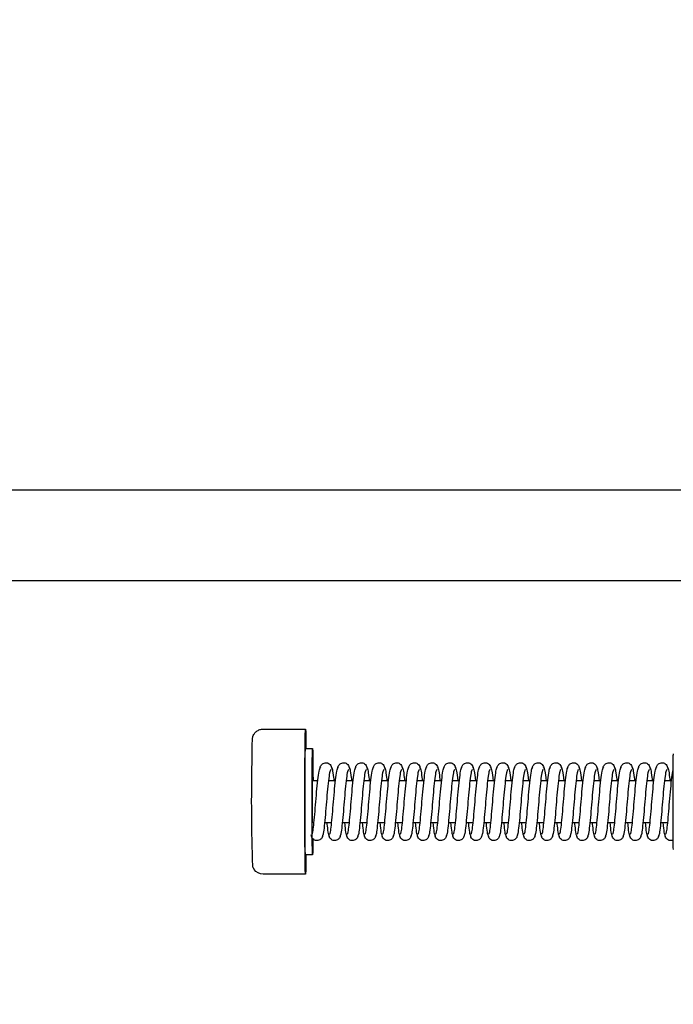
# Model space of a CAD drawing. Header units: centimetres. Extents: x 0 to 55409, y -2708 to 14680.
# Tile 27 of 125: x 29921 to 29940, y 5625 to 5653. Entities that reach past the tile are written whole.
import ezdxf

# ---------------------------------------------------------------- set-up
doc = ezdxf.new("R2010")
doc.units = ezdxf.units.CM
doc.header["$LTSCALE"] = 0.01
doc.layers.add('CKDRZWI_', color=7, linetype='Continuous')
doc.layers.add('CKPOM_POWIERZ', color=1, linetype='Continuous', plot=False)

# ---------------------------------------------------------------- blocks, each defined once
blk = doc.blocks.new('A$7E8719B1CAF')
at = {"color": 7, "linetype": 'Continuous', "lineweight": -3}
for p, q in [((3462.36, -3966.5), (3450.36, -3966.5)), ((3464.36, -3972), (3462.36, -3972)), ((3469.74, -3981), (3467.74, -3981)), ((3474.74, -3981), (3472.74, -3981)), ((3479.74, -3981), (3477.74, -3981)), ((3484.74, -3981), (3482.74, -3981)), ((3489.74, -3981), (3487.74, -3981)), ((3494.74, -3981), (3492.74, -3981)), ((3499.74, -3981), (3497.74, -3981)), ((3504.74, -3981), (3502.74, -3981)), ((3509.74, -3981), (3507.74, -3981)), ((3514.74, -3981), (3512.74, -3981)), ((3519.74, -3981), (3517.74, -3981)), ((3524.74, -3981), (3522.74, -3981)), ((3529.74, -3981), (3527.74, -3981)), ((3534.74, -3981), (3532.74, -3981)), ((3539.74, -3981), (3537.74, -3981)), ((3544.74, -3981), (3542.74, -3981)), ((3549.74, -3981), (3547.74, -3981)), ((3554.74, -3981), (3552.74, -3981)), ((3559.74, -3981), (3557.74, -3981)), ((3564.74, -3981), (3562.74, -3981)), ((3464.36, -3993), (3465.85, -3993)), ((3468.86, -3993), (3470.85, -3993)), ((3473.86, -3993), (3475.85, -3993)), ((3478.86, -3993), (3480.85, -3993)), ((3483.86, -3993), (3485.85, -3993)), ((3488.86, -3993), (3490.85, -3993)), ((3493.86, -3993), (3495.85, -3993)), ((3498.86, -3993), (3500.85, -3993)), ((3503.86, -3993), (3505.85, -3993)), ((3508.86, -3993), (3510.85, -3993)), ((3513.86, -3993), (3515.85, -3993)), ((3518.86, -3993), (3520.85, -3993)), ((3523.86, -3993), (3525.85, -3993)), ((3528.86, -3993), (3530.85, -3993)), ((3533.86, -3993), (3535.85, -3993)), ((3538.86, -3993), (3540.85, -3993)), ((3543.85, -3993), (3545.85, -3993)), ((3548.85, -3993), (3550.85, -3993)), ((3553.85, -3993), (3555.85, -3993)), ((3558.85, -3993), (3560.85, -3993)), ((3563.85, -3993), (3565.85, -3993)), ((3462.36, -4002), (3464.36, -4002)), ((3450.36, -4007.5), (3462.36, -4007.5)), ((711.34, -4049.5), (3936.61, -4049.5)), ((3936.61, -4075), (711.34, -4075))]:
    blk.add_line(p, q, dxfattribs=at)
for centre, radius, start, end in [((3450.35, -3969.45), 2.95, 89.7584, 147.3836), ((4007.76, -3987.13), 560.62, 178.1291, 181.119), ((3449.89, -3969.33), 2.5, 143.8565, 168.4507)]:
    blk.add_arc(centre, radius, start, end, dxfattribs=at)
for centre, major_axis, start_param, end_param in [((3462.36, -3987), (0, 20.5), 0, 3.891566), ((3462.36, -3987), (0, 20.5), 5.533212, 6.283185), ((3462.36, -3987), (0, -15), 3.141593, 6.283185), ((3464.36, -3987), (0, -15), 2.355686, 6.283185), ((3566.36, -3987), (0, 13.5), 0, 3.141593), ((3464.36, -3987), (0, 6), 0, 3.141593), ((3464.36, -3987), (0, -15), 0, 1.159279)]:
    blk.add_ellipse(centre, major_axis=major_axis, ratio=0.008727, start_param=start_param, end_param=end_param, dxfattribs=at)
for points, knots in [([(3467.23, -3977.61), (3467.21, -3977.43), (3467.17, -3977.14), (3466.96, -3976.72), (3466.69, -3976.41), (3466.31, -3976.14), (3465.86, -3976), (3465.41, -3975.99), (3464.92, -3976.13), (3464.45, -3976.46), (3464.09, -3976.99), (3464.03, -3977.38), (3464, -3977.61)], [0, 0, 0, 0, 0.086425, 0.169271, 0.246442, 0.317082, 0.439261, 0.54445, 0.653629, 0.769075, 0.886733, 1, 1, 1, 1]), ([(3464.15, -3977.84), (3464.25, -3977.94), (3464.43, -3978.19), (3464.67, -3980.25), (3464.99, -3983.3), (3465.28, -3987.01), (3465.59, -3990.78), (3465.95, -3994), (3466.28, -3996.32), (3466.52, -3996.68), (3466.65, -3996.85)], [0.0013946, 0.0013946, 0.0013946, 0.0013946, 0.1222493, 0.2417539, 0.36738, 0.4908979, 0.6155517, 0.7446685, 0.8697433, 1, 1, 1, 1]), ([(3469.56, -3996.1), (3469.44, -3995.99), (3469.22, -3995.75), (3468.93, -3993.7), (3468.58, -3990.68), (3468.28, -3986.99), (3467.98, -3983.24), (3467.65, -3980.04), (3467.39, -3977.73), (3467.19, -3977.38), (3467.08, -3977.21)], [0, 0, 0, 0, 0.122155, 0.241584, 0.367155, 0.490646, 0.615304, 0.744463, 0.869617, 1, 1, 1, 1]), ([(3469.14, -3977.21), (3469.03, -3977.37), (3468.84, -3977.73), (3468.64, -3979.44), (3468.51, -3980.65), (3468.48, -3980.91)], [0, 0, 0, 0, 0.2555428, 0.5011123, 0.5662176, 0.5662176, 0.5662176, 0.5662176]), ([(3472.23, -3977.61), (3472.21, -3977.43), (3472.17, -3977.14), (3471.96, -3976.72), (3471.69, -3976.41), (3471.31, -3976.14), (3470.86, -3976), (3470.41, -3975.99), (3469.92, -3976.13), (3469.45, -3976.46), (3469.09, -3976.99), (3469.03, -3977.38), (3469, -3977.61)], [0, 0, 0, 0, 0.086425, 0.169271, 0.246442, 0.317082, 0.439261, 0.54445, 0.653629, 0.769075, 0.886733, 1, 1, 1, 1]), ([(3469.15, -3977.84), (3469.25, -3977.94), (3469.43, -3978.19), (3469.67, -3980.25), (3469.98, -3983.3), (3470.28, -3987.01), (3470.59, -3990.78), (3470.95, -3994), (3471.28, -3996.32), (3471.52, -3996.68), (3471.65, -3996.85)], [0.0013946, 0.0013946, 0.0013946, 0.0013946, 0.1222493, 0.2417539, 0.36738, 0.4908979, 0.6155517, 0.7446685, 0.8697433, 1, 1, 1, 1]), ([(3474.56, -3996.1), (3474.44, -3995.99), (3474.22, -3995.75), (3473.93, -3993.7), (3473.58, -3990.68), (3473.28, -3986.99), (3472.98, -3983.24), (3472.65, -3980.04), (3472.39, -3977.73), (3472.19, -3977.38), (3472.08, -3977.21)], [0, 0, 0, 0, 0.122155, 0.241584, 0.367155, 0.490646, 0.615304, 0.744463, 0.869617, 1, 1, 1, 1]), ([(3474.14, -3977.21), (3474.03, -3977.37), (3473.84, -3977.73), (3473.64, -3979.44), (3473.51, -3980.65), (3473.48, -3980.91)], [0, 0, 0, 0, 0.2555428, 0.5011123, 0.5662176, 0.5662176, 0.5662176, 0.5662176]), ([(3477.23, -3977.61), (3477.21, -3977.43), (3477.17, -3977.14), (3476.96, -3976.72), (3476.69, -3976.41), (3476.31, -3976.14), (3475.86, -3976), (3475.41, -3975.99), (3474.92, -3976.13), (3474.45, -3976.46), (3474.09, -3976.99), (3474.03, -3977.38), (3474, -3977.61)], [0, 0, 0, 0, 0.086425, 0.169271, 0.246442, 0.317082, 0.439261, 0.54445, 0.653629, 0.769075, 0.886733, 1, 1, 1, 1]), ([(3474.15, -3977.84), (3474.25, -3977.94), (3474.43, -3978.19), (3474.67, -3980.25), (3474.98, -3983.3), (3475.28, -3987.01), (3475.59, -3990.78), (3475.95, -3994), (3476.28, -3996.32), (3476.52, -3996.68), (3476.65, -3996.85)], [0.0013946, 0.0013946, 0.0013946, 0.0013946, 0.1222493, 0.2417539, 0.36738, 0.4908979, 0.6155517, 0.7446685, 0.8697433, 1, 1, 1, 1]), ([(3479.56, -3996.1), (3479.44, -3995.99), (3479.22, -3995.75), (3478.93, -3993.7), (3478.58, -3990.68), (3478.28, -3986.99), (3477.98, -3983.24), (3477.65, -3980.04), (3477.39, -3977.73), (3477.19, -3977.38), (3477.08, -3977.21)], [0, 0, 0, 0, 0.122155, 0.241584, 0.367155, 0.490646, 0.615304, 0.744463, 0.869617, 1, 1, 1, 1]), ([(3479.14, -3977.21), (3479.03, -3977.37), (3478.84, -3977.73), (3478.64, -3979.44), (3478.51, -3980.65), (3478.48, -3980.91)], [0, 0, 0, 0, 0.2555428, 0.5011123, 0.5662176, 0.5662176, 0.5662176, 0.5662176]), ([(3482.23, -3977.61), (3482.21, -3977.43), (3482.17, -3977.14), (3481.96, -3976.72), (3481.69, -3976.41), (3481.31, -3976.14), (3480.86, -3976), (3480.41, -3975.99), (3479.92, -3976.13), (3479.45, -3976.46), (3479.09, -3976.99), (3479.03, -3977.38), (3479, -3977.61)], [0, 0, 0, 0, 0.086425, 0.169271, 0.246442, 0.317082, 0.439261, 0.54445, 0.653629, 0.769075, 0.886733, 1, 1, 1, 1]), ([(3479.15, -3977.84), (3479.25, -3977.94), (3479.43, -3978.19), (3479.67, -3980.25), (3479.98, -3983.3), (3480.28, -3987.01), (3480.59, -3990.78), (3480.95, -3994), (3481.28, -3996.32), (3481.52, -3996.68), (3481.65, -3996.85)], [0.0013946, 0.0013946, 0.0013946, 0.0013946, 0.1222493, 0.2417539, 0.36738, 0.4908979, 0.6155517, 0.7446685, 0.8697433, 1, 1, 1, 1]), ([(3484.56, -3996.1), (3484.43, -3995.99), (3484.22, -3995.75), (3483.92, -3993.7), (3483.58, -3990.68), (3483.28, -3986.99), (3482.98, -3983.24), (3482.65, -3980.04), (3482.39, -3977.73), (3482.19, -3977.38), (3482.08, -3977.21)], [0, 0, 0, 0, 0.122155, 0.241584, 0.367155, 0.490646, 0.615304, 0.744463, 0.869617, 1, 1, 1, 1]), ([(3484.14, -3977.21), (3484.03, -3977.37), (3483.84, -3977.73), (3483.64, -3979.44), (3483.51, -3980.65), (3483.48, -3980.91)], [0, 0, 0, 0, 0.2555428, 0.5011123, 0.5662176, 0.5662176, 0.5662176, 0.5662176]), ([(3487.23, -3977.61), (3487.21, -3977.43), (3487.17, -3977.14), (3486.96, -3976.72), (3486.69, -3976.41), (3486.31, -3976.14), (3485.86, -3976), (3485.4, -3975.99), (3484.92, -3976.13), (3484.45, -3976.46), (3484.09, -3976.99), (3484.03, -3977.38), (3484, -3977.61)], [0, 0, 0, 0, 0.086425, 0.169271, 0.246442, 0.317082, 0.439261, 0.54445, 0.653629, 0.769075, 0.886733, 1, 1, 1, 1]), ([(3484.15, -3977.84), (3484.25, -3977.94), (3484.43, -3978.19), (3484.67, -3980.25), (3484.98, -3983.3), (3485.28, -3987.01), (3485.59, -3990.78), (3485.95, -3994), (3486.28, -3996.32), (3486.52, -3996.68), (3486.65, -3996.85)], [0.0013946, 0.0013946, 0.0013946, 0.0013946, 0.1222493, 0.2417539, 0.36738, 0.4908979, 0.6155517, 0.7446685, 0.8697433, 1, 1, 1, 1]), ([(3489.56, -3996.1), (3489.43, -3995.99), (3489.22, -3995.75), (3488.92, -3993.7), (3488.58, -3990.68), (3488.28, -3986.99), (3487.98, -3983.24), (3487.65, -3980.04), (3487.39, -3977.73), (3487.19, -3977.38), (3487.08, -3977.21)], [0, 0, 0, 0, 0.122155, 0.241584, 0.367155, 0.490646, 0.615304, 0.744463, 0.869617, 1, 1, 1, 1]), ([(3489.14, -3977.21), (3489.03, -3977.37), (3488.84, -3977.73), (3488.64, -3979.44), (3488.51, -3980.65), (3488.48, -3980.91)], [0, 0, 0, 0, 0.2555428, 0.5011123, 0.5662176, 0.5662176, 0.5662176, 0.5662176]), ([(3492.23, -3977.61), (3492.21, -3977.43), (3492.17, -3977.14), (3491.96, -3976.72), (3491.69, -3976.41), (3491.31, -3976.14), (3490.86, -3976), (3490.4, -3975.99), (3489.92, -3976.13), (3489.45, -3976.46), (3489.09, -3976.99), (3489.03, -3977.38), (3489, -3977.61)], [0, 0, 0, 0, 0.086425, 0.169271, 0.246442, 0.317082, 0.439261, 0.54445, 0.653629, 0.769075, 0.886733, 1, 1, 1, 1]), ([(3489.15, -3977.84), (3489.25, -3977.94), (3489.43, -3978.19), (3489.67, -3980.25), (3489.98, -3983.3), (3490.28, -3987.01), (3490.59, -3990.78), (3490.95, -3994), (3491.28, -3996.32), (3491.52, -3996.68), (3491.65, -3996.85)], [0.0013946, 0.0013946, 0.0013946, 0.0013946, 0.1222493, 0.2417539, 0.36738, 0.4908979, 0.6155517, 0.7446685, 0.8697433, 1, 1, 1, 1]), ([(3494.56, -3996.1), (3494.43, -3995.99), (3494.22, -3995.75), (3493.92, -3993.7), (3493.58, -3990.68), (3493.27, -3986.99), (3492.98, -3983.24), (3492.65, -3980.04), (3492.39, -3977.73), (3492.19, -3977.38), (3492.08, -3977.21)], [0, 0, 0, 0, 0.122155, 0.241584, 0.367155, 0.490646, 0.615304, 0.744463, 0.869617, 1, 1, 1, 1]), ([(3494.14, -3977.21), (3494.03, -3977.37), (3493.84, -3977.73), (3493.64, -3979.44), (3493.51, -3980.65), (3493.48, -3980.91)], [0, 0, 0, 0, 0.2555428, 0.5011123, 0.5662176, 0.5662176, 0.5662176, 0.5662176]), ([(3497.22, -3977.61), (3497.21, -3977.43), (3497.17, -3977.14), (3496.96, -3976.72), (3496.69, -3976.41), (3496.31, -3976.14), (3495.86, -3976), (3495.4, -3975.99), (3494.92, -3976.13), (3494.45, -3976.46), (3494.09, -3976.99), (3494.03, -3977.38), (3494, -3977.61)], [0, 0, 0, 0, 0.086425, 0.169271, 0.246442, 0.317082, 0.439261, 0.54445, 0.653629, 0.769075, 0.886733, 1, 1, 1, 1]), ([(3494.15, -3977.84), (3494.25, -3977.94), (3494.43, -3978.19), (3494.67, -3980.25), (3494.98, -3983.3), (3495.28, -3987.01), (3495.59, -3990.78), (3495.95, -3994), (3496.28, -3996.32), (3496.52, -3996.68), (3496.65, -3996.85)], [0.0013946, 0.0013946, 0.0013946, 0.0013946, 0.1222493, 0.2417539, 0.36738, 0.4908979, 0.6155517, 0.7446685, 0.8697433, 1, 1, 1, 1]), ([(3499.56, -3996.1), (3499.43, -3995.99), (3499.22, -3995.75), (3498.92, -3993.7), (3498.58, -3990.68), (3498.27, -3986.99), (3497.98, -3983.24), (3497.65, -3980.04), (3497.39, -3977.73), (3497.19, -3977.38), (3497.08, -3977.21)], [0, 0, 0, 0, 0.122155, 0.241584, 0.367155, 0.490646, 0.615304, 0.744463, 0.869617, 1, 1, 1, 1]), ([(3499.14, -3977.21), (3499.03, -3977.37), (3498.84, -3977.73), (3498.64, -3979.44), (3498.51, -3980.65), (3498.48, -3980.91)], [0, 0, 0, 0, 0.2555428, 0.5011123, 0.5662176, 0.5662176, 0.5662176, 0.5662176]), ([(3502.22, -3977.61), (3502.21, -3977.43), (3502.17, -3977.14), (3501.96, -3976.72), (3501.68, -3976.41), (3501.31, -3976.14), (3500.86, -3976), (3500.4, -3975.99), (3499.92, -3976.13), (3499.45, -3976.46), (3499.09, -3976.99), (3499.03, -3977.38), (3499, -3977.61)], [0, 0, 0, 0, 0.086425, 0.169271, 0.246442, 0.317082, 0.439261, 0.54445, 0.653629, 0.769075, 0.886733, 1, 1, 1, 1]), ([(3499.15, -3977.84), (3499.25, -3977.94), (3499.43, -3978.19), (3499.67, -3980.25), (3499.98, -3983.3), (3500.28, -3987.01), (3500.59, -3990.78), (3500.95, -3994), (3501.28, -3996.32), (3501.52, -3996.68), (3501.65, -3996.85)], [0.0013946, 0.0013946, 0.0013946, 0.0013946, 0.1222493, 0.2417539, 0.36738, 0.4908979, 0.6155517, 0.7446685, 0.8697433, 1, 1, 1, 1]), ([(3504.56, -3996.1), (3504.43, -3995.99), (3504.22, -3995.75), (3503.92, -3993.7), (3503.58, -3990.68), (3503.27, -3986.99), (3502.98, -3983.24), (3502.65, -3980.04), (3502.39, -3977.73), (3502.19, -3977.38), (3502.08, -3977.21)], [0, 0, 0, 0, 0.122155, 0.241584, 0.367155, 0.490646, 0.615304, 0.744463, 0.869617, 1, 1, 1, 1]), ([(3504.14, -3977.21), (3504.03, -3977.37), (3503.84, -3977.73), (3503.64, -3979.44), (3503.51, -3980.65), (3503.48, -3980.91)], [0, 0, 0, 0, 0.2555428, 0.5011123, 0.5662176, 0.5662176, 0.5662176, 0.5662176]), ([(3507.22, -3977.61), (3507.2, -3977.43), (3507.17, -3977.14), (3506.96, -3976.72), (3506.68, -3976.41), (3506.31, -3976.14), (3505.86, -3976), (3505.4, -3975.99), (3504.92, -3976.13), (3504.45, -3976.46), (3504.09, -3976.99), (3504.03, -3977.38), (3504, -3977.61)], [0, 0, 0, 0, 0.086425, 0.169271, 0.246442, 0.317082, 0.439261, 0.54445, 0.653629, 0.769075, 0.886733, 1, 1, 1, 1]), ([(3504.15, -3977.84), (3504.25, -3977.94), (3504.42, -3978.19), (3504.67, -3980.25), (3504.98, -3983.3), (3505.28, -3987.01), (3505.59, -3990.78), (3505.95, -3994), (3506.28, -3996.32), (3506.52, -3996.68), (3506.65, -3996.85)], [0.0013946, 0.0013946, 0.0013946, 0.0013946, 0.1222493, 0.2417539, 0.36738, 0.4908979, 0.6155517, 0.7446685, 0.8697433, 1, 1, 1, 1]), ([(3509.55, -3996.1), (3509.43, -3995.99), (3509.22, -3995.75), (3508.92, -3993.7), (3508.58, -3990.68), (3508.27, -3986.99), (3507.98, -3983.24), (3507.65, -3980.04), (3507.39, -3977.73), (3507.19, -3977.38), (3507.08, -3977.21)], [0, 0, 0, 0, 0.122155, 0.241584, 0.367155, 0.490646, 0.615304, 0.744463, 0.869617, 1, 1, 1, 1]), ([(3509.14, -3977.21), (3509.03, -3977.37), (3508.84, -3977.73), (3508.64, -3979.44), (3508.51, -3980.65), (3508.48, -3980.91)], [0, 0, 0, 0, 0.2555428, 0.5011123, 0.5662176, 0.5662176, 0.5662176, 0.5662176]), ([(3512.22, -3977.61), (3512.2, -3977.43), (3512.17, -3977.14), (3511.95, -3976.72), (3511.68, -3976.41), (3511.31, -3976.14), (3510.86, -3976), (3510.4, -3975.99), (3509.92, -3976.13), (3509.45, -3976.46), (3509.09, -3976.99), (3509.03, -3977.38), (3509, -3977.61)], [0, 0, 0, 0, 0.086425, 0.169271, 0.246442, 0.317082, 0.439261, 0.54445, 0.653629, 0.769075, 0.886733, 1, 1, 1, 1]), ([(3509.15, -3977.84), (3509.25, -3977.94), (3509.42, -3978.19), (3509.67, -3980.25), (3509.98, -3983.3), (3510.28, -3987.01), (3510.59, -3990.78), (3510.95, -3994), (3511.28, -3996.32), (3511.52, -3996.68), (3511.65, -3996.85)], [0.0013946, 0.0013946, 0.0013946, 0.0013946, 0.1222493, 0.2417539, 0.36738, 0.4908979, 0.6155517, 0.7446685, 0.8697433, 1, 1, 1, 1]), ([(3514.55, -3996.1), (3514.43, -3995.99), (3514.22, -3995.75), (3513.92, -3993.7), (3513.58, -3990.68), (3513.27, -3986.99), (3512.98, -3983.24), (3512.65, -3980.04), (3512.39, -3977.73), (3512.19, -3977.38), (3512.08, -3977.21)], [0, 0, 0, 0, 0.122155, 0.241584, 0.367155, 0.490646, 0.615304, 0.744463, 0.869617, 1, 1, 1, 1]), ([(3514.14, -3977.21), (3514.03, -3977.37), (3513.84, -3977.73), (3513.64, -3979.44), (3513.51, -3980.65), (3513.48, -3980.91)], [0, 0, 0, 0, 0.2555428, 0.5011123, 0.5662176, 0.5662176, 0.5662176, 0.5662176]), ([(3517.22, -3977.61), (3517.2, -3977.43), (3517.17, -3977.14), (3516.95, -3976.72), (3516.68, -3976.41), (3516.31, -3976.14), (3515.86, -3976), (3515.4, -3975.99), (3514.92, -3976.13), (3514.45, -3976.46), (3514.09, -3976.99), (3514.03, -3977.38), (3514, -3977.61)], [0, 0, 0, 0, 0.086425, 0.169271, 0.246442, 0.317082, 0.439261, 0.54445, 0.653629, 0.769075, 0.886733, 1, 1, 1, 1]), ([(3514.15, -3977.84), (3514.25, -3977.94), (3514.42, -3978.19), (3514.67, -3980.25), (3514.98, -3983.3), (3515.28, -3987.01), (3515.59, -3990.78), (3515.95, -3994), (3516.28, -3996.32), (3516.52, -3996.68), (3516.65, -3996.85)], [0.0013946, 0.0013946, 0.0013946, 0.0013946, 0.1222493, 0.2417539, 0.36738, 0.4908979, 0.6155517, 0.7446685, 0.8697433, 1, 1, 1, 1]), ([(3519.55, -3996.1), (3519.43, -3995.99), (3519.22, -3995.75), (3518.92, -3993.7), (3518.58, -3990.68), (3518.27, -3986.99), (3517.98, -3983.24), (3517.65, -3980.04), (3517.38, -3977.73), (3517.19, -3977.38), (3517.08, -3977.21)], [0, 0, 0, 0, 0.122155, 0.241584, 0.367155, 0.490646, 0.615304, 0.744463, 0.869617, 1, 1, 1, 1]), ([(3519.14, -3977.21), (3519.03, -3977.37), (3518.84, -3977.73), (3518.64, -3979.44), (3518.51, -3980.65), (3518.48, -3980.91)], [0, 0, 0, 0, 0.2555428, 0.5011123, 0.5662176, 0.5662176, 0.5662176, 0.5662176]), ([(3522.22, -3977.61), (3522.2, -3977.43), (3522.17, -3977.14), (3521.95, -3976.72), (3521.68, -3976.41), (3521.31, -3976.14), (3520.86, -3976), (3520.4, -3975.99), (3519.92, -3976.13), (3519.45, -3976.46), (3519.09, -3976.99), (3519.03, -3977.38), (3519, -3977.61)], [0, 0, 0, 0, 0.086425, 0.169271, 0.246442, 0.317082, 0.439261, 0.54445, 0.653629, 0.769075, 0.886733, 1, 1, 1, 1]), ([(3519.15, -3977.84), (3519.25, -3977.94), (3519.42, -3978.19), (3519.67, -3980.25), (3519.98, -3983.3), (3520.28, -3987.01), (3520.59, -3990.78), (3520.95, -3994), (3521.28, -3996.32), (3521.52, -3996.68), (3521.65, -3996.85)], [0.0013946, 0.0013946, 0.0013946, 0.0013946, 0.1222493, 0.2417539, 0.36738, 0.4908979, 0.6155517, 0.7446685, 0.8697433, 1, 1, 1, 1]), ([(3524.55, -3996.1), (3524.43, -3995.99), (3524.22, -3995.75), (3523.92, -3993.7), (3523.58, -3990.68), (3523.27, -3986.99), (3522.98, -3983.24), (3522.65, -3980.04), (3522.38, -3977.73), (3522.19, -3977.38), (3522.08, -3977.21)], [0, 0, 0, 0, 0.122155, 0.241584, 0.367155, 0.490646, 0.615304, 0.744463, 0.869617, 1, 1, 1, 1]), ([(3524.14, -3977.21), (3524.03, -3977.37), (3523.84, -3977.73), (3523.64, -3979.44), (3523.51, -3980.65), (3523.48, -3980.91)], [0, 0, 0, 0, 0.2555428, 0.5011123, 0.5662176, 0.5662176, 0.5662176, 0.5662176]), ([(3527.22, -3977.61), (3527.2, -3977.43), (3527.17, -3977.14), (3526.95, -3976.72), (3526.68, -3976.41), (3526.31, -3976.14), (3525.86, -3976), (3525.4, -3975.99), (3524.92, -3976.13), (3524.45, -3976.46), (3524.09, -3976.99), (3524.03, -3977.38), (3524, -3977.61)], [0, 0, 0, 0, 0.086425, 0.169271, 0.246442, 0.317082, 0.439261, 0.54445, 0.653629, 0.769075, 0.886733, 1, 1, 1, 1]), ([(3524.15, -3977.84), (3524.25, -3977.94), (3524.42, -3978.19), (3524.67, -3980.25), (3524.98, -3983.3), (3525.27, -3987.01), (3525.59, -3990.78), (3525.95, -3994), (3526.28, -3996.32), (3526.52, -3996.68), (3526.65, -3996.85)], [0.0013946, 0.0013946, 0.0013946, 0.0013946, 0.1222493, 0.2417539, 0.36738, 0.4908979, 0.6155517, 0.7446685, 0.8697433, 1, 1, 1, 1]), ([(3529.55, -3996.1), (3529.43, -3995.99), (3529.22, -3995.75), (3528.92, -3993.7), (3528.58, -3990.68), (3528.27, -3986.99), (3527.98, -3983.24), (3527.65, -3980.04), (3527.38, -3977.73), (3527.19, -3977.38), (3527.08, -3977.21)], [0, 0, 0, 0, 0.122155, 0.241584, 0.367155, 0.490646, 0.615304, 0.744463, 0.869617, 1, 1, 1, 1]), ([(3529.14, -3977.21), (3529.03, -3977.37), (3528.84, -3977.73), (3528.64, -3979.44), (3528.51, -3980.65), (3528.48, -3980.91)], [0, 0, 0, 0, 0.2555428, 0.5011123, 0.5662176, 0.5662176, 0.5662176, 0.5662176]), ([(3532.22, -3977.61), (3532.2, -3977.43), (3532.17, -3977.14), (3531.95, -3976.72), (3531.68, -3976.41), (3531.31, -3976.14), (3530.86, -3976), (3530.4, -3975.99), (3529.92, -3976.13), (3529.45, -3976.46), (3529.09, -3976.99), (3529.03, -3977.38), (3529, -3977.61)], [0, 0, 0, 0, 0.086425, 0.169271, 0.246442, 0.317082, 0.439261, 0.54445, 0.653629, 0.769075, 0.886733, 1, 1, 1, 1]), ([(3529.15, -3977.84), (3529.25, -3977.94), (3529.42, -3978.19), (3529.67, -3980.25), (3529.98, -3983.3), (3530.27, -3987.01), (3530.59, -3990.78), (3530.95, -3994), (3531.28, -3996.32), (3531.51, -3996.68), (3531.65, -3996.85)], [0.0013946, 0.0013946, 0.0013946, 0.0013946, 0.1222493, 0.2417539, 0.36738, 0.4908979, 0.6155517, 0.7446685, 0.8697433, 1, 1, 1, 1]), ([(3534.55, -3996.1), (3534.43, -3995.99), (3534.22, -3995.75), (3533.92, -3993.7), (3533.58, -3990.68), (3533.27, -3986.99), (3532.98, -3983.24), (3532.65, -3980.04), (3532.38, -3977.73), (3532.19, -3977.38), (3532.08, -3977.21)], [0, 0, 0, 0, 0.122155, 0.241584, 0.367155, 0.490646, 0.615304, 0.744463, 0.869617, 1, 1, 1, 1]), ([(3534.14, -3977.21), (3534.03, -3977.37), (3533.84, -3977.73), (3533.64, -3979.44), (3533.51, -3980.65), (3533.48, -3980.91)], [0, 0, 0, 0, 0.2555428, 0.5011123, 0.5662176, 0.5662176, 0.5662176, 0.5662176]), ([(3537.22, -3977.61), (3537.2, -3977.43), (3537.17, -3977.14), (3536.95, -3976.72), (3536.68, -3976.41), (3536.31, -3976.14), (3535.86, -3976), (3535.4, -3975.99), (3534.92, -3976.13), (3534.45, -3976.46), (3534.09, -3976.99), (3534.03, -3977.38), (3534, -3977.61)], [0, 0, 0, 0, 0.086425, 0.169271, 0.246442, 0.317082, 0.439261, 0.54445, 0.653629, 0.769075, 0.886733, 1, 1, 1, 1]), ([(3534.15, -3977.84), (3534.25, -3977.94), (3534.42, -3978.19), (3534.67, -3980.25), (3534.98, -3983.3), (3535.27, -3987.01), (3535.59, -3990.78), (3535.95, -3994), (3536.28, -3996.32), (3536.51, -3996.68), (3536.65, -3996.85)], [0.0013946, 0.0013946, 0.0013946, 0.0013946, 0.1222493, 0.2417539, 0.36738, 0.4908979, 0.6155517, 0.7446685, 0.8697433, 1, 1, 1, 1]), ([(3539.55, -3996.1), (3539.43, -3995.99), (3539.22, -3995.75), (3538.92, -3993.7), (3538.58, -3990.68), (3538.27, -3986.99), (3537.98, -3983.24), (3537.65, -3980.04), (3537.38, -3977.73), (3537.19, -3977.38), (3537.08, -3977.21)], [0, 0, 0, 0, 0.122155, 0.241584, 0.367155, 0.490646, 0.615304, 0.744463, 0.869617, 1, 1, 1, 1]), ([(3539.14, -3977.21), (3539.03, -3977.37), (3538.84, -3977.73), (3538.64, -3979.44), (3538.51, -3980.65), (3538.48, -3980.91)], [0, 0, 0, 0, 0.2555428, 0.5011123, 0.5662176, 0.5662176, 0.5662176, 0.5662176]), ([(3542.22, -3977.61), (3542.2, -3977.43), (3542.17, -3977.14), (3541.95, -3976.72), (3541.68, -3976.41), (3541.31, -3976.14), (3540.86, -3976), (3540.4, -3975.99), (3539.91, -3976.13), (3539.45, -3976.46), (3539.09, -3976.99), (3539.03, -3977.38), (3538.99, -3977.61)], [0, 0, 0, 0, 0.086425, 0.169271, 0.246442, 0.317082, 0.439261, 0.54445, 0.653629, 0.769075, 0.886733, 1, 1, 1, 1]), ([(3539.15, -3977.84), (3539.25, -3977.94), (3539.42, -3978.19), (3539.67, -3980.25), (3539.98, -3983.3), (3540.27, -3987.01), (3540.59, -3990.78), (3540.95, -3994), (3541.28, -3996.32), (3541.51, -3996.68), (3541.65, -3996.85)], [0.0013946, 0.0013946, 0.0013946, 0.0013946, 0.1222493, 0.2417539, 0.36738, 0.4908979, 0.6155517, 0.7446685, 0.8697433, 1, 1, 1, 1]), ([(3544.55, -3996.1), (3544.43, -3995.99), (3544.22, -3995.75), (3543.92, -3993.7), (3543.58, -3990.68), (3543.27, -3986.99), (3542.98, -3983.24), (3542.65, -3980.04), (3542.38, -3977.73), (3542.19, -3977.38), (3542.08, -3977.21)], [0, 0, 0, 0, 0.122155, 0.241584, 0.367155, 0.490646, 0.615304, 0.744463, 0.869617, 1, 1, 1, 1]), ([(3544.14, -3977.21), (3544.03, -3977.37), (3543.84, -3977.73), (3543.64, -3979.44), (3543.51, -3980.65), (3543.48, -3980.91)], [0, 0, 0, 0, 0.2555428, 0.5011123, 0.5662176, 0.5662176, 0.5662176, 0.5662176]), ([(3547.22, -3977.61), (3547.2, -3977.43), (3547.17, -3977.14), (3546.95, -3976.72), (3546.68, -3976.41), (3546.31, -3976.14), (3545.86, -3976), (3545.4, -3975.99), (3544.91, -3976.13), (3544.45, -3976.46), (3544.09, -3976.99), (3544.03, -3977.38), (3543.99, -3977.61)], [0, 0, 0, 0, 0.086425, 0.169271, 0.246442, 0.317082, 0.439261, 0.54445, 0.653629, 0.769075, 0.886733, 1, 1, 1, 1]), ([(3544.15, -3977.84), (3544.25, -3977.94), (3544.42, -3978.19), (3544.67, -3980.25), (3544.98, -3983.3), (3545.27, -3987.01), (3545.59, -3990.78), (3545.95, -3994), (3546.28, -3996.32), (3546.51, -3996.68), (3546.65, -3996.85)], [0.0013946, 0.0013946, 0.0013946, 0.0013946, 0.1222493, 0.2417539, 0.36738, 0.4908979, 0.6155517, 0.7446685, 0.8697433, 1, 1, 1, 1]), ([(3549.55, -3996.1), (3549.43, -3995.99), (3549.22, -3995.75), (3548.92, -3993.7), (3548.58, -3990.68), (3548.27, -3986.99), (3547.98, -3983.24), (3547.65, -3980.04), (3547.38, -3977.73), (3547.19, -3977.38), (3547.08, -3977.21)], [0, 0, 0, 0, 0.122155, 0.241584, 0.367155, 0.490646, 0.615304, 0.744463, 0.869617, 1, 1, 1, 1]), ([(3549.14, -3977.21), (3549.03, -3977.37), (3548.84, -3977.73), (3548.64, -3979.44), (3548.51, -3980.65), (3548.48, -3980.91)], [0, 0, 0, 0, 0.2555428, 0.5011123, 0.5662176, 0.5662176, 0.5662176, 0.5662176]), ([(3552.22, -3977.61), (3552.2, -3977.43), (3552.17, -3977.14), (3551.95, -3976.72), (3551.68, -3976.41), (3551.31, -3976.14), (3550.86, -3976), (3550.4, -3975.99), (3549.91, -3976.13), (3549.45, -3976.46), (3549.09, -3976.99), (3549.03, -3977.38), (3548.99, -3977.61)], [0, 0, 0, 0, 0.086425, 0.169271, 0.246442, 0.317082, 0.439261, 0.54445, 0.653629, 0.769075, 0.886733, 1, 1, 1, 1]), ([(3549.15, -3977.84), (3549.25, -3977.94), (3549.42, -3978.19), (3549.67, -3980.25), (3549.98, -3983.3), (3550.27, -3987.01), (3550.59, -3990.78), (3550.95, -3994), (3551.28, -3996.32), (3551.51, -3996.68), (3551.65, -3996.85)], [0.0013946, 0.0013946, 0.0013946, 0.0013946, 0.1222493, 0.2417539, 0.36738, 0.4908979, 0.6155517, 0.7446685, 0.8697433, 1, 1, 1, 1]), ([(3554.55, -3996.1), (3554.43, -3995.99), (3554.22, -3995.75), (3553.92, -3993.7), (3553.58, -3990.68), (3553.27, -3986.99), (3552.98, -3983.24), (3552.65, -3980.04), (3552.38, -3977.73), (3552.19, -3977.38), (3552.08, -3977.21)], [0, 0, 0, 0, 0.122155, 0.241584, 0.367155, 0.490646, 0.615304, 0.744463, 0.869617, 1, 1, 1, 1]), ([(3554.14, -3977.21), (3554.03, -3977.37), (3553.83, -3977.73), (3553.64, -3979.44), (3553.51, -3980.65), (3553.48, -3980.91)], [0, 0, 0, 0, 0.2555428, 0.5011123, 0.5662176, 0.5662176, 0.5662176, 0.5662176]), ([(3557.22, -3977.61), (3557.2, -3977.43), (3557.17, -3977.14), (3556.95, -3976.72), (3556.68, -3976.41), (3556.31, -3976.14), (3555.86, -3976), (3555.4, -3975.99), (3554.91, -3976.13), (3554.45, -3976.46), (3554.09, -3976.99), (3554.03, -3977.38), (3553.99, -3977.61)], [0, 0, 0, 0, 0.086425, 0.169271, 0.246442, 0.317082, 0.439261, 0.54445, 0.653629, 0.769075, 0.886733, 1, 1, 1, 1]), ([(3554.15, -3977.84), (3554.25, -3977.94), (3554.42, -3978.19), (3554.67, -3980.25), (3554.98, -3983.3), (3555.27, -3987.01), (3555.58, -3990.78), (3555.95, -3994), (3556.28, -3996.32), (3556.51, -3996.68), (3556.65, -3996.85)], [0.0013946, 0.0013946, 0.0013946, 0.0013946, 0.1222493, 0.2417539, 0.36738, 0.4908979, 0.6155517, 0.7446685, 0.8697433, 1, 1, 1, 1]), ([(3559.55, -3996.1), (3559.43, -3995.99), (3559.22, -3995.75), (3558.92, -3993.7), (3558.57, -3990.68), (3558.27, -3986.99), (3557.98, -3983.24), (3557.65, -3980.04), (3557.38, -3977.73), (3557.19, -3977.38), (3557.08, -3977.21)], [0, 0, 0, 0, 0.122155, 0.241584, 0.367155, 0.490646, 0.615304, 0.744463, 0.869617, 1, 1, 1, 1]), ([(3559.14, -3977.21), (3559.03, -3977.37), (3558.83, -3977.73), (3558.63, -3979.44), (3558.51, -3980.65), (3558.48, -3980.91)], [0, 0, 0, 0, 0.2555428, 0.5011123, 0.5662176, 0.5662176, 0.5662176, 0.5662176]), ([(3562.22, -3977.61), (3562.2, -3977.43), (3562.16, -3977.14), (3561.95, -3976.72), (3561.68, -3976.41), (3561.31, -3976.14), (3560.86, -3976), (3560.4, -3975.99), (3559.91, -3976.13), (3559.45, -3976.46), (3559.09, -3976.99), (3559.03, -3977.38), (3558.99, -3977.61)], [0, 0, 0, 0, 0.086425, 0.169271, 0.246442, 0.317082, 0.439261, 0.54445, 0.653629, 0.769075, 0.886733, 1, 1, 1, 1]), ([(3559.15, -3977.84), (3559.25, -3977.94), (3559.42, -3978.19), (3559.67, -3980.25), (3559.98, -3983.3), (3560.27, -3987.01), (3560.58, -3990.78), (3560.95, -3994), (3561.28, -3996.32), (3561.51, -3996.68), (3561.65, -3996.85)], [0.0013946, 0.0013946, 0.0013946, 0.0013946, 0.1222493, 0.2417539, 0.36738, 0.4908979, 0.6155517, 0.7446685, 0.8697433, 1, 1, 1, 1]), ([(3564.55, -3996.1), (3564.43, -3995.99), (3564.22, -3995.75), (3563.92, -3993.7), (3563.57, -3990.68), (3563.27, -3986.99), (3562.98, -3983.24), (3562.65, -3980.04), (3562.38, -3977.73), (3562.19, -3977.38), (3562.08, -3977.21)], [0, 0, 0, 0, 0.122155, 0.241584, 0.367155, 0.490646, 0.615304, 0.744463, 0.869617, 1, 1, 1, 1]), ([(3564.14, -3977.21), (3564.03, -3977.37), (3563.83, -3977.73), (3563.63, -3979.44), (3563.51, -3980.65), (3563.48, -3980.91)], [0, 0, 0, 0, 0.2555428, 0.5011123, 0.5662176, 0.5662176, 0.5662176, 0.5662176]), ([(3566.29, -3976.16), (3566.14, -3976.09), (3565.83, -3976), (3565.4, -3975.99), (3564.91, -3976.13), (3564.45, -3976.46), (3564.09, -3976.99), (3564.03, -3977.38), (3563.99, -3977.61)], [0.336226, 0.336226, 0.336226, 0.336226, 0.4392613, 0.5444495, 0.653629, 0.769075, 0.886733, 1, 1, 1, 1]), ([(3564.15, -3977.84), (3564.25, -3977.94), (3564.42, -3978.19), (3564.67, -3980.25), (3564.98, -3983.3), (3565.27, -3987.01), (3565.58, -3990.78), (3565.95, -3994), (3566.17, -3995.57), (3566.29, -3996.05), (3566.29, -3996.07)], [0.0013946, 0.0013946, 0.0013946, 0.0013946, 0.1222493, 0.2417539, 0.36738, 0.4908979, 0.6155517, 0.7446685, 0.8697433, 0.8756747, 0.8756747, 0.8756747, 0.8756747]), ([(3469.57, -3996.85), (3469.71, -3996.68), (3469.94, -3996.32), (3470.19, -3994.59), (3470.34, -3993.37), (3470.37, -3993.09)], [0, 0, 0, 0, 0.2557867, 0.5014413, 0.5685538, 0.5685538, 0.5685538, 0.5685538]), ([(3474.57, -3996.85), (3474.71, -3996.68), (3474.94, -3996.32), (3475.19, -3994.59), (3475.34, -3993.37), (3475.37, -3993.09)], [0, 0, 0, 0, 0.2557867, 0.5014413, 0.5685538, 0.5685538, 0.5685538, 0.5685538]), ([(3479.57, -3996.85), (3479.71, -3996.68), (3479.94, -3996.32), (3480.19, -3994.59), (3480.34, -3993.37), (3480.37, -3993.09)], [0, 0, 0, 0, 0.2557867, 0.5014413, 0.5685538, 0.5685538, 0.5685538, 0.5685538]), ([(3484.57, -3996.85), (3484.71, -3996.68), (3484.94, -3996.32), (3485.19, -3994.59), (3485.34, -3993.37), (3485.37, -3993.09)], [0, 0, 0, 0, 0.2557867, 0.5014413, 0.5685538, 0.5685538, 0.5685538, 0.5685538]), ([(3489.57, -3996.85), (3489.71, -3996.68), (3489.94, -3996.32), (3490.19, -3994.59), (3490.34, -3993.37), (3490.37, -3993.09)], [0, 0, 0, 0, 0.2557867, 0.5014413, 0.5685538, 0.5685538, 0.5685538, 0.5685538]), ([(3494.57, -3996.85), (3494.71, -3996.68), (3494.94, -3996.32), (3495.19, -3994.59), (3495.34, -3993.37), (3495.37, -3993.09)], [0, 0, 0, 0, 0.2557867, 0.5014413, 0.5685538, 0.5685538, 0.5685538, 0.5685538]), ([(3499.57, -3996.85), (3499.71, -3996.68), (3499.94, -3996.32), (3500.19, -3994.59), (3500.34, -3993.37), (3500.37, -3993.09)], [0, 0, 0, 0, 0.2557867, 0.5014413, 0.5685538, 0.5685538, 0.5685538, 0.5685538]), ([(3504.57, -3996.85), (3504.7, -3996.68), (3504.94, -3996.32), (3505.19, -3994.59), (3505.34, -3993.37), (3505.37, -3993.09)], [0, 0, 0, 0, 0.2557867, 0.5014413, 0.5685538, 0.5685538, 0.5685538, 0.5685538]), ([(3509.57, -3996.85), (3509.7, -3996.68), (3509.94, -3996.32), (3510.19, -3994.59), (3510.34, -3993.37), (3510.37, -3993.09)], [0, 0, 0, 0, 0.2557867, 0.5014413, 0.5685538, 0.5685538, 0.5685538, 0.5685538]), ([(3514.57, -3996.85), (3514.7, -3996.68), (3514.94, -3996.32), (3515.19, -3994.59), (3515.34, -3993.37), (3515.37, -3993.09)], [0, 0, 0, 0, 0.2557867, 0.5014413, 0.5685538, 0.5685538, 0.5685538, 0.5685538]), ([(3519.57, -3996.85), (3519.7, -3996.68), (3519.94, -3996.32), (3520.19, -3994.59), (3520.33, -3993.37), (3520.37, -3993.09)], [0, 0, 0, 0, 0.2557867, 0.5014413, 0.5685538, 0.5685538, 0.5685538, 0.5685538]), ([(3524.57, -3996.85), (3524.7, -3996.68), (3524.94, -3996.32), (3525.19, -3994.59), (3525.33, -3993.37), (3525.37, -3993.09)], [0, 0, 0, 0, 0.2557867, 0.5014413, 0.5685538, 0.5685538, 0.5685538, 0.5685538]), ([(3529.57, -3996.85), (3529.7, -3996.68), (3529.94, -3996.32), (3530.19, -3994.59), (3530.33, -3993.37), (3530.37, -3993.09)], [0, 0, 0, 0, 0.2557867, 0.5014413, 0.5685538, 0.5685538, 0.5685538, 0.5685538]), ([(3534.57, -3996.85), (3534.7, -3996.68), (3534.94, -3996.32), (3535.19, -3994.59), (3535.33, -3993.37), (3535.37, -3993.09)], [0, 0, 0, 0, 0.2557867, 0.5014413, 0.5685538, 0.5685538, 0.5685538, 0.5685538]), ([(3539.57, -3996.85), (3539.7, -3996.68), (3539.94, -3996.32), (3540.19, -3994.59), (3540.33, -3993.37), (3540.37, -3993.09)], [0, 0, 0, 0, 0.2557867, 0.5014413, 0.5685538, 0.5685538, 0.5685538, 0.5685538]), ([(3544.57, -3996.85), (3544.7, -3996.68), (3544.94, -3996.32), (3545.19, -3994.59), (3545.33, -3993.37), (3545.37, -3993.09)], [0, 0, 0, 0, 0.2557867, 0.5014413, 0.5685538, 0.5685538, 0.5685538, 0.5685538]), ([(3549.57, -3996.85), (3549.7, -3996.68), (3549.94, -3996.32), (3550.19, -3994.59), (3550.33, -3993.37), (3550.37, -3993.09)], [0, 0, 0, 0, 0.2557867, 0.5014413, 0.5685538, 0.5685538, 0.5685538, 0.5685538]), ([(3554.57, -3996.85), (3554.7, -3996.68), (3554.94, -3996.32), (3555.19, -3994.59), (3555.33, -3993.37), (3555.37, -3993.09)], [0, 0, 0, 0, 0.2557867, 0.5014413, 0.5685538, 0.5685538, 0.5685538, 0.5685538]), ([(3559.57, -3996.85), (3559.7, -3996.68), (3559.94, -3996.32), (3560.19, -3994.59), (3560.33, -3993.37), (3560.37, -3993.09)], [0, 0, 0, 0, 0.2557867, 0.5014413, 0.5685538, 0.5685538, 0.5685538, 0.5685538]), ([(3564.57, -3996.85), (3564.7, -3996.68), (3564.94, -3996.32), (3565.19, -3994.59), (3565.33, -3993.37), (3565.37, -3993.09)], [0, 0, 0, 0, 0.2557867, 0.5014413, 0.5685538, 0.5685538, 0.5685538, 0.5685538]), ([(3466.44, -3996.34), (3466.47, -3996.52), (3466.51, -3996.83), (3466.73, -3997.25), (3467.01, -3997.57), (3467.39, -3997.85), (3467.86, -3998), (3468.32, -3998.01), (3468.82, -3997.87), (3469.3, -3997.52), (3469.68, -3996.98), (3469.74, -3996.57), (3469.78, -3996.34)], [0, 0, 0, 0, 0.083969, 0.165034, 0.241251, 0.311794, 0.436063, 0.545112, 0.656655, 0.772485, 0.888906, 1, 1, 1, 1]), ([(3471.44, -3996.34), (3471.47, -3996.52), (3471.51, -3996.83), (3471.73, -3997.25), (3472.01, -3997.57), (3472.39, -3997.85), (3472.86, -3998), (3473.32, -3998.01), (3473.82, -3997.87), (3474.3, -3997.52), (3474.68, -3996.98), (3474.74, -3996.57), (3474.78, -3996.34)], [0, 0, 0, 0, 0.083969, 0.165034, 0.241251, 0.311794, 0.436063, 0.545112, 0.656655, 0.772485, 0.888906, 1, 1, 1, 1]), ([(3476.44, -3996.34), (3476.47, -3996.52), (3476.51, -3996.83), (3476.73, -3997.25), (3477.01, -3997.57), (3477.39, -3997.85), (3477.86, -3998), (3478.32, -3998.01), (3478.82, -3997.87), (3479.3, -3997.52), (3479.67, -3996.98), (3479.74, -3996.57), (3479.78, -3996.34)], [0, 0, 0, 0, 0.083969, 0.165034, 0.241251, 0.311794, 0.436063, 0.545112, 0.656655, 0.772485, 0.888906, 1, 1, 1, 1]), ([(3481.44, -3996.34), (3481.47, -3996.52), (3481.51, -3996.83), (3481.73, -3997.25), (3482.01, -3997.57), (3482.39, -3997.85), (3482.86, -3998), (3483.32, -3998.01), (3483.82, -3997.87), (3484.3, -3997.52), (3484.67, -3996.98), (3484.74, -3996.57), (3484.78, -3996.34)], [0, 0, 0, 0, 0.083969, 0.165034, 0.241251, 0.311794, 0.436063, 0.545112, 0.656655, 0.772485, 0.888906, 1, 1, 1, 1]), ([(3486.44, -3996.34), (3486.47, -3996.52), (3486.51, -3996.83), (3486.73, -3997.25), (3487.01, -3997.57), (3487.39, -3997.85), (3487.86, -3998), (3488.32, -3998.01), (3488.82, -3997.87), (3489.3, -3997.52), (3489.67, -3996.98), (3489.74, -3996.57), (3489.78, -3996.34)], [0, 0, 0, 0, 0.083969, 0.165034, 0.241251, 0.311794, 0.436063, 0.545112, 0.656655, 0.772485, 0.888906, 1, 1, 1, 1]), ([(3491.44, -3996.34), (3491.47, -3996.52), (3491.51, -3996.83), (3491.73, -3997.25), (3492.01, -3997.57), (3492.39, -3997.85), (3492.86, -3998), (3493.32, -3998.01), (3493.82, -3997.87), (3494.3, -3997.52), (3494.67, -3996.98), (3494.74, -3996.57), (3494.78, -3996.34)], [0, 0, 0, 0, 0.083969, 0.165034, 0.241251, 0.311794, 0.436063, 0.545112, 0.656655, 0.772485, 0.888906, 1, 1, 1, 1]), ([(3496.44, -3996.34), (3496.47, -3996.52), (3496.51, -3996.83), (3496.73, -3997.25), (3497.01, -3997.57), (3497.39, -3997.85), (3497.86, -3998), (3498.32, -3998.01), (3498.82, -3997.87), (3499.3, -3997.52), (3499.67, -3996.98), (3499.74, -3996.57), (3499.78, -3996.34)], [0, 0, 0, 0, 0.083969, 0.165034, 0.241251, 0.311794, 0.436063, 0.545112, 0.656655, 0.772485, 0.888906, 1, 1, 1, 1]), ([(3501.44, -3996.34), (3501.47, -3996.52), (3501.51, -3996.83), (3501.73, -3997.25), (3502, -3997.57), (3502.39, -3997.85), (3502.86, -3998), (3503.32, -3998.01), (3503.82, -3997.87), (3504.3, -3997.52), (3504.67, -3996.98), (3504.74, -3996.57), (3504.78, -3996.34)], [0, 0, 0, 0, 0.083969, 0.165034, 0.241251, 0.311794, 0.436063, 0.545112, 0.656655, 0.772485, 0.888906, 1, 1, 1, 1]), ([(3506.44, -3996.34), (3506.47, -3996.52), (3506.51, -3996.83), (3506.73, -3997.25), (3507, -3997.57), (3507.39, -3997.85), (3507.86, -3998), (3508.32, -3998.01), (3508.82, -3997.87), (3509.3, -3997.52), (3509.67, -3996.98), (3509.74, -3996.57), (3509.78, -3996.34)], [0, 0, 0, 0, 0.083969, 0.165034, 0.241251, 0.311794, 0.436063, 0.545112, 0.656655, 0.772485, 0.888906, 1, 1, 1, 1]), ([(3511.44, -3996.34), (3511.47, -3996.52), (3511.51, -3996.83), (3511.73, -3997.25), (3512, -3997.57), (3512.39, -3997.85), (3512.86, -3998), (3513.32, -3998.01), (3513.82, -3997.87), (3514.3, -3997.52), (3514.67, -3996.98), (3514.74, -3996.57), (3514.78, -3996.34)], [0, 0, 0, 0, 0.083969, 0.165034, 0.241251, 0.311794, 0.436063, 0.545112, 0.656655, 0.772485, 0.888906, 1, 1, 1, 1]), ([(3516.44, -3996.34), (3516.46, -3996.52), (3516.51, -3996.83), (3516.73, -3997.25), (3517, -3997.57), (3517.39, -3997.85), (3517.86, -3998), (3518.32, -3998.01), (3518.82, -3997.87), (3519.3, -3997.52), (3519.67, -3996.98), (3519.74, -3996.57), (3519.78, -3996.34)], [0, 0, 0, 0, 0.083969, 0.165034, 0.241251, 0.311794, 0.436063, 0.545112, 0.656655, 0.772485, 0.888906, 1, 1, 1, 1]), ([(3521.44, -3996.34), (3521.46, -3996.52), (3521.51, -3996.83), (3521.73, -3997.25), (3522, -3997.57), (3522.39, -3997.85), (3522.86, -3998), (3523.32, -3998.01), (3523.82, -3997.87), (3524.3, -3997.52), (3524.67, -3996.98), (3524.74, -3996.57), (3524.78, -3996.34)], [0, 0, 0, 0, 0.083969, 0.165034, 0.241251, 0.311794, 0.436063, 0.545112, 0.656655, 0.772485, 0.888906, 1, 1, 1, 1]), ([(3526.44, -3996.34), (3526.46, -3996.52), (3526.51, -3996.83), (3526.73, -3997.25), (3527, -3997.57), (3527.39, -3997.85), (3527.86, -3998), (3528.32, -3998.01), (3528.82, -3997.87), (3529.3, -3997.52), (3529.67, -3996.98), (3529.74, -3996.57), (3529.78, -3996.34)], [0, 0, 0, 0, 0.083969, 0.165034, 0.241251, 0.311794, 0.436063, 0.545112, 0.656655, 0.772485, 0.888906, 1, 1, 1, 1]), ([(3531.44, -3996.34), (3531.46, -3996.52), (3531.51, -3996.83), (3531.73, -3997.25), (3532, -3997.57), (3532.39, -3997.85), (3532.86, -3998), (3533.32, -3998.01), (3533.82, -3997.87), (3534.3, -3997.52), (3534.67, -3996.98), (3534.74, -3996.57), (3534.78, -3996.34)], [0, 0, 0, 0, 0.083969, 0.165034, 0.241251, 0.311794, 0.436063, 0.545112, 0.656655, 0.772485, 0.888906, 1, 1, 1, 1]), ([(3536.44, -3996.34), (3536.46, -3996.52), (3536.51, -3996.83), (3536.73, -3997.25), (3537, -3997.57), (3537.39, -3997.85), (3537.86, -3998), (3538.32, -3998.01), (3538.82, -3997.87), (3539.3, -3997.52), (3539.67, -3996.98), (3539.74, -3996.57), (3539.78, -3996.34)], [0, 0, 0, 0, 0.083969, 0.165034, 0.241251, 0.311794, 0.436063, 0.545112, 0.656655, 0.772485, 0.888906, 1, 1, 1, 1]), ([(3541.44, -3996.34), (3541.46, -3996.52), (3541.51, -3996.83), (3541.73, -3997.25), (3542, -3997.57), (3542.39, -3997.85), (3542.86, -3998), (3543.32, -3998.01), (3543.82, -3997.87), (3544.3, -3997.52), (3544.67, -3996.98), (3544.74, -3996.57), (3544.78, -3996.34)], [0, 0, 0, 0, 0.083969, 0.165034, 0.241251, 0.311794, 0.436063, 0.545112, 0.656655, 0.772485, 0.888906, 1, 1, 1, 1]), ([(3546.44, -3996.34), (3546.46, -3996.52), (3546.51, -3996.83), (3546.73, -3997.25), (3547, -3997.57), (3547.39, -3997.85), (3547.86, -3998), (3548.32, -3998.01), (3548.82, -3997.87), (3549.3, -3997.52), (3549.67, -3996.98), (3549.74, -3996.57), (3549.78, -3996.34)], [0, 0, 0, 0, 0.083969, 0.165034, 0.241251, 0.311794, 0.436063, 0.545112, 0.656655, 0.772485, 0.888906, 1, 1, 1, 1]), ([(3551.44, -3996.34), (3551.46, -3996.52), (3551.51, -3996.83), (3551.73, -3997.25), (3552, -3997.57), (3552.39, -3997.85), (3552.86, -3998), (3553.32, -3998.01), (3553.82, -3997.87), (3554.3, -3997.52), (3554.67, -3996.98), (3554.74, -3996.57), (3554.78, -3996.34)], [0, 0, 0, 0, 0.083969, 0.165034, 0.241251, 0.311794, 0.436063, 0.545112, 0.656655, 0.772485, 0.888906, 1, 1, 1, 1]), ([(3556.44, -3996.34), (3556.46, -3996.52), (3556.51, -3996.83), (3556.72, -3997.25), (3557, -3997.57), (3557.39, -3997.85), (3557.86, -3998), (3558.32, -3998.01), (3558.82, -3997.87), (3559.3, -3997.52), (3559.67, -3996.98), (3559.74, -3996.57), (3559.78, -3996.34)], [0, 0, 0, 0, 0.083969, 0.165034, 0.241251, 0.311794, 0.436063, 0.545112, 0.656655, 0.772485, 0.888906, 1, 1, 1, 1]), ([(3561.44, -3996.34), (3561.46, -3996.52), (3561.51, -3996.83), (3561.72, -3997.25), (3562, -3997.57), (3562.39, -3997.85), (3562.86, -3998), (3563.32, -3998.01), (3563.82, -3997.87), (3564.3, -3997.52), (3564.67, -3996.98), (3564.74, -3996.57), (3564.78, -3996.34)], [0, 0, 0, 0, 0.083969, 0.165034, 0.241251, 0.311794, 0.436063, 0.545112, 0.656655, 0.772485, 0.888906, 1, 1, 1, 1]), ([(3447.25, -3998.08), (3447.26, -3999.7), (3447.28, -4002.58), (3447.34, -4004.22), (3447.35, -4004.69), (3447.41, -4005.06), (3447.5, -4005.44), (3447.72, -4005.99), (3448.19, -4006.63), (3448.93, -4007.19), (3449.74, -4007.51), (3450.21, -4007.47), (3450.37, -4007.45)], [0, 0, 0, 0, 0.32021, 0.672067, 0.754446, 0.776417, 0.797092, 0.830588, 0.870889, 0.921317, 0.977212, 1, 1, 1, 1])]:
    blk.add_open_spline(points, degree=3, knots=knots, dxfattribs=at)

msp = doc.modelspace()

# ---------------------------------------------------------------- linework, layer by layer
at = {"layer": 'CKPOM_POWIERZ'}
msp.add_lwpolyline([(29616.644, 5226.104, 0.000017), (29603.236, 5226.104, 0.000017), (29603.234, 5714.104), (31730.236, 5724.076), (31730.236, 5161.611), (30722.051, 5161.611), (30722.14, 5150.104), (29616.644, 5150.104)], format="xyb", close=True, dxfattribs=at)

# ---------------------------------------------------------------- block references
at = {"layer": 'CKDRZWI_', "xscale": -0.1, "yscale": 0.1, "zscale": 0.1, "rotation": 180}
msp.add_blockref('A$7E8719B1CAF', (29583.236, 5232.354), dxfattribs=at)

doc.saveas('drawing.dxf')
